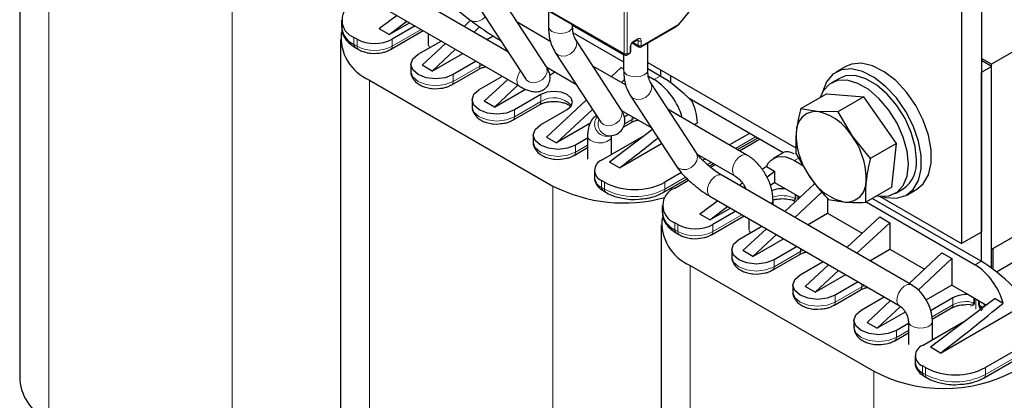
# Model space of a CAD drawing. Header units: millimetres. Extents: x 5 to 418, y 2 to 292.
# Tile 15 of 28: x 225 to 281, y 94 to 116. Entities that reach past the tile are written whole.
import ezdxf

# ---------------------------------------------------------------- set-up
doc = ezdxf.new("R2010")
doc.units = ezdxf.units.MM

msp = doc.modelspace()

# ---------------------------------------------------------------- linework, layer by layer
at = {"color": 7, "linetype": 'Continuous', "lineweight": 25}
for p, q in [((279.448, 129.271), (279.448, 103.795)), ((278.317, 128.618), (278.317, 103.142)), ((225.171, 125.103), (225.171, 95.446)), ((252.721, 113.968), (240.982, 120.745)), ((246.757, 121.039), (259.315, 113.789)), ((262.462, 115.611), (266.651, 120.821)), ((293.308, 120.941), (280.014, 113.267)), ((240.302, 119.567), (253.37, 112.023)), ((247.308, 118.383), (250.578, 115.765)), ((254.868, 113.163), (252.294, 117.116)), ((251.154, 116.374), (253.729, 112.421)), ((255.01, 116.274), (255.01, 115.389)), ((243.333, 115.747), (243.333, 115.355)), ((246.016, 114.93), (247.02, 115.688)), ((246.016, 114.93), (247.175, 115.599)), ((250.611, 115.74), (250.244, 115.398)), ((255.147, 114.527), (253.277, 115.606)), ((262.462, 115.611), (262.461, 115.61)), ((246.016, 114.93), (245.451, 115.257)), ((246.103, 114.094), (247.943, 115.156)), ((247.486, 115.42), (246.186, 114.669)), ((251.124, 115.364), (250.809, 115.072)), ((256.37, 115.389), (256.37, 115.489)), ((259.252, 113.788), (256.37, 115.453)), ((256.408, 115.038), (259.252, 113.397)), ((260.247, 114.248), (262.188, 115.369)), ((243.273, 114.653), (243.273, 84.996)), ((244.206, 114.669), (244.036, 114.767)), ((247.657, 113.82), (248.957, 114.571)), ((248.221, 114.995), (248.221, 114.408)), ((251.533, 114.654), (251.889, 114.859)), ((255.117, 114.646), (255.05, 114.583)), ((259.097, 110.735), (256.537, 114.667)), ((259.736, 114.46), (260.107, 114.246)), ((259.794, 114.509), (260.02, 114.64)), ((260.612, 112.94), (260.612, 114.459)), ((244.119, 114.192), (244.289, 114.094)), ((246.099, 114.099), (246.099, 114.099)), ((249.203, 114.429), (247.883, 113.2)), ((249.768, 114.102), (248.449, 112.873)), ((255.397, 113.925), (257.958, 109.993)), ((259.656, 114.009), (259.656, 114.27)), ((244.995, 113.884), (245.196, 113.871)), ((248.449, 112.873), (250.173, 113.869)), ((250.937, 113.428), (249.637, 112.677)), ((259.252, 113.825), (259.252, 112.94)), ((259.455, 113.791), (259.568, 113.856)), ((260.612, 113.363), (268.964, 108.541)), ((280.014, 113.267), (279.448, 113.593)), ((280.014, 113.136), (279.448, 113.463)), ((247.247, 113.249), (247.247, 112.857)), ((248.449, 112.873), (247.883, 113.2)), ((249.554, 112.102), (251.053, 112.967)), ((254.912, 113.092), (256.558, 112.142)), ((255.08, 112.652), (255.377, 112.824)), ((259.39, 112.078), (257.52, 113.157)), ((258.557, 112.559), (259.112, 113.076)), ((259.112, 113.076), (259.252, 112.995)), ((261.319, 112.595), (260.612, 113.003)), ((261.346, 112.579), (261.346, 112.939)), ((271.792, 113.138), (271.226, 112.811)), ((279.448, 112.81), (280.014, 113.136)), ((279.448, 102.129), (279.448, 112.81)), ((280.014, 102.815), (280.014, 113.267)), ((280.014, 101.755), (280.014, 113.136)), ((244.913, 112.367), (255.265, 106.391)), ((251.107, 111.828), (252.408, 112.579)), ((252.71, 112.404), (251.39, 111.175)), ((259.122, 112.232), (259.309, 112.405)), ((260.651, 112.589), (260.98, 112.399)), ((261.912, 112.205), (261.912, 112.612)), ((271.426, 112.465), (270.973, 112.204)), ((248.446, 111.892), (248.647, 111.879)), ((249.55, 112.107), (249.549, 112.106)), ((251.956, 110.848), (253.276, 112.077)), ((251.956, 110.848), (253.71, 111.861)), ((263.354, 108.265), (260.779, 112.218)), ((250.697, 111.257), (250.697, 110.865)), ((251.956, 110.848), (251.39, 111.175)), ((254.586, 111.55), (253.087, 110.685)), ((254.898, 109.15), (257.144, 111.243)), ((259.64, 111.476), (262.214, 107.523)), ((268.251, 108.267), (262.955, 111.324)), ((270.709, 111.587), (269.237, 110.737)), ((270.709, 111.587), (272.806, 111.429)), ((272.806, 111.429), (271.333, 110.579)), ((274.644, 108.798), (272.806, 111.429)), ((253.005, 110.11), (254.504, 110.975)), ((254.558, 109.836), (256.057, 110.701)), ((255.463, 108.824), (257.49, 110.711)), ((259.139, 110.652), (260.801, 109.693)), ((266.212, 108.139), (261.763, 110.708)), ((270.174, 110.593), (269.237, 110.737)), ((271.333, 110.579), (270.174, 110.593)), ((271.333, 110.579), (272.141, 109.199)), ((259.535, 110.423), (259.287, 110.28)), ((293.308, 110.489), (280.014, 102.815)), ((293.223, 110.44), (280.099, 102.864)), ((251.896, 109.9), (252.097, 109.887)), ((252.097, 109.887), (252.32, 109.916)), ((257.35, 109.913), (255.463, 108.824)), ((257.958, 109.993), (257.978, 109.957)), ((260.88, 109.572), (258.461, 107.746)), ((259.229, 109.72), (259.651, 109.963)), ((263.243, 109.853), (263.411, 109.95)), ((254.148, 109.265), (254.148, 108.873)), ((254.898, 109.15), (255.463, 108.824)), ((257.216, 109.084), (256.538, 108.693)), ((257.216, 109.216), (257.216, 107.909)), ((258.009, 107.844), (260.483, 109.273)), ((258.299, 109.203), (258.494, 109.219)), ((258.576, 108.171), (258.576, 109.216)), ((266.353, 109.363), (265.223, 108.71)), ((265.68, 108.447), (266.809, 109.099)), ((265.789, 108.384), (266.918, 109.036)), ((272.141, 109.199), (273.171, 107.948)), ((302.132, 109.118), (279.675, 96.153)), ((293.308, 109.052), (280.296, 101.541)), ((293.223, 109.003), (280.296, 101.541)), ((256.455, 108.118), (257.216, 108.557)), ((259.027, 107.419), (261.392, 108.785)), ((274.644, 108.798), (273.171, 107.948)), ((274.385, 106.324), (274.644, 108.798)), ((279.592, 95.578), (302.049, 108.543)), ((255.347, 107.908), (255.548, 107.895)), ((256.451, 108.123), (256.45, 108.122)), ((263.408, 108.187), (265.532, 106.962)), ((263.863, 107.925), (263.721, 107.843)), ((268.304, 108.298), (267.697, 107.947)), ((268.897, 107.829), (269.403, 107.537)), ((269.785, 106.883), (268.978, 108.263)), ((257.599, 107.273), (257.599, 106.881)), ((259.027, 107.419), (258.461, 107.746)), ((264.075, 107.52), (264.319, 107.661)), ((264.164, 107.446), (264.428, 107.599)), ((267.317, 107.495), (267.767, 107.235)), ((267.324, 106.9), (267.767, 107.235)), ((267.767, 107.235), (267.767, 106.587)), ((258.179, 106.603), (258.009, 106.701)), ((261.49, 106.028), (262.838, 106.806)), ((262.513, 107.146), (261.573, 106.603)), ((262.138, 106.276), (262.921, 106.728)), ((275.489, 100.824), (264.798, 106.996)), ((258.092, 106.126), (258.261, 106.028)), ((267.525, 106.447), (267.767, 106.587)), ((267.767, 106.587), (268.38, 106.233)), ((270.05, 106.536), (268.345, 104.948)), ((268.38, 106.233), (269.21, 105.754)), ((274.385, 106.324), (272.912, 105.474)), ((274.573, 105.968), (275.026, 106.23)), ((275.226, 105.883), (275.791, 106.21)), ((259.876, 105.636), (260.119, 105.658)), ((264.118, 105.818), (274.809, 99.646)), ((267.683, 105.33), (267.683, 105.591)), ((270.445, 106.05), (268.911, 104.622)), ((270.765, 105.689), (270.765, 104.856)), ((270.816, 105.632), (271.752, 105.489)), ((279.421, 102.145), (273.283, 105.688)), ((273.687, 105.815), (278.317, 103.142)), ((261.435, 105.297), (261.435, 104.905)), ((264.118, 104.48), (265.122, 105.238)), ((264.118, 104.48), (265.277, 105.149)), ((272.944, 105.492), (279.082, 101.949)), ((264.118, 104.48), (263.553, 104.807)), ((264.205, 103.644), (266.045, 104.706)), ((265.588, 104.97), (264.288, 104.219)), ((266.323, 104.545), (266.323, 103.958)), ((269.635, 104.204), (270.765, 104.856)), ((270.765, 104.856), (272.717, 103.729)), ((273.707, 104.65), (271.853, 102.923)), ((273.707, 104.65), (274.272, 104.324)), ((261.375, 104.203), (261.375, 74.546)), ((262.308, 104.219), (262.138, 104.317)), ((265.759, 103.37), (267.059, 104.121)), ((267.305, 103.979), (265.985, 102.75)), ((272.418, 102.597), (274.272, 104.324)), ((274.272, 104.324), (274.272, 102.831)), ((262.221, 103.742), (262.391, 103.644)), ((263.097, 103.434), (263.298, 103.421)), ((264.201, 103.649), (264.201, 103.649)), ((267.87, 103.652), (266.551, 102.423)), ((266.551, 102.423), (268.275, 103.418)), ((279.448, 103.795), (278.317, 103.142)), ((265.349, 102.799), (265.349, 102.407)), ((269.039, 102.978), (267.739, 102.227)), ((273.142, 102.179), (274.272, 102.831)), ((274.272, 102.831), (276.225, 101.704)), ((280.099, 101.692), (280.099, 102.864)), ((266.551, 102.423), (265.985, 102.75)), ((267.656, 101.652), (269.155, 102.517)), ((275.36, 100.899), (277.214, 102.626)), ((275.873, 100.523), (277.78, 102.299)), ((277.214, 102.626), (277.78, 102.299)), ((277.78, 102.299), (277.78, 100.807)), ((263.015, 101.917), (273.367, 95.941)), ((269.209, 101.378), (270.509, 102.129)), ((270.812, 101.954), (269.492, 100.725)), ((266.548, 101.442), (266.749, 101.429)), ((267.652, 101.657), (267.651, 101.656)), ((270.058, 100.398), (271.378, 101.627)), ((270.058, 100.398), (271.782, 101.394)), ((268.799, 100.807), (268.799, 100.415)), ((270.058, 100.398), (269.492, 100.725)), ((272.489, 100.986), (271.189, 100.235)), ((277.78, 100.807), (276.311, 99.959)), ((277.78, 100.807), (278.732, 100.257)), ((271.106, 99.66), (272.606, 100.525)), ((272.66, 99.386), (273.96, 100.137)), ((280.212, 100.051), (276.563, 97.296)), ((277.836, 100.088), (276.571, 99.358)), ((278.732, 100.257), (279.599, 99.756)), ((280.212, 100.051), (280.662, 99.791)), ((270.199, 99.437), (270.422, 99.466)), ((273, 98.7), (274.319, 99.929)), ((273.565, 98.374), (274.879, 99.597)), ((276.668, 98.886), (277.753, 99.513)), ((277.129, 96.969), (281.513, 99.5)), ((279.599, 99.756), (279.725, 99.683)), ((269.998, 99.45), (270.199, 99.437)), ((275.144, 99.285), (273.565, 98.374)), ((272.25, 98.815), (272.25, 98.423)), ((273, 98.7), (273.565, 98.374)), ((275.318, 98.634), (274.64, 98.243)), ((275.318, 98.766), (275.318, 97.459)), ((276.111, 97.394), (278.585, 98.822)), ((276.678, 97.721), (276.678, 98.766)), ((274.557, 97.668), (275.318, 98.107)), ((273.449, 97.458), (273.65, 97.445)), ((274.553, 97.673), (274.552, 97.672)), ((277.129, 96.969), (276.563, 97.296)), ((275.701, 96.822), (275.701, 96.431)), ((276.28, 96.153), (276.111, 96.251)), ((276.194, 95.676), (276.363, 95.578)), ((277.978, 95.186), (278.22, 95.208))]:
    msp.add_line(p, q, dxfattribs=at)
at = {"color": 7, "linetype": 'Continuous', "lineweight": 18}
for p, q in [((259.282, 113.862), (259.282, 128.551)), ((259.451, 128.551), (259.451, 113.862)), ((226.811, 122.817), (226.811, 93.16)), ((246.723, 121.112), (259.282, 113.862)), ((262.453, 115.637), (266.642, 120.847)), ((237.163, 116.841), (237.163, 87.184)), ((247.826, 115.224), (246.186, 114.277)), ((260.272, 114.303), (262.213, 115.424)), ((244.036, 114.375), (244.036, 114.767)), ((244.206, 114.277), (244.206, 114.669)), ((246.186, 114.277), (246.186, 114.669)), ((260.074, 114.319), (259.789, 114.484)), ((259.819, 114.564), (260.045, 114.695)), ((259.996, 114.626), (260.074, 114.581)), ((260.074, 114.581), (260.074, 114.319)), ((260.243, 114.581), (260.243, 114.319)), ((244.036, 114.375), (244.206, 114.277)), ((259.48, 113.846), (259.593, 113.911)), ((259.621, 113.96), (259.621, 114.221)), ((251.136, 113.151), (249.637, 112.285)), ((251.136, 113.313), (251.136, 113.151)), ((251.29, 113.224), (251.136, 113.151)), ((244.913, 112.367), (244.913, 82.71)), ((249.637, 112.285), (249.637, 112.677)), ((260.98, 112.399), (261.319, 112.595)), ((254.586, 111.159), (253.087, 110.293)), ((254.586, 111.55), (254.586, 111.159)), ((253.087, 110.293), (253.087, 110.685)), ((259.734, 110.146), (259.29, 109.89)), ((259.734, 110.308), (259.734, 110.146)), ((265.562, 108.514), (266.692, 109.167)), ((256.538, 108.301), (256.538, 108.693)), ((257.216, 108.692), (256.538, 108.301)), ((279.675, 95.761), (302.132, 108.726)), ((268.897, 107.829), (269.237, 108.024)), ((263.979, 107.6), (264.202, 107.729)), ((258.009, 106.309), (258.009, 106.701)), ((261.573, 106.211), (262.748, 106.89)), ((255.265, 106.391), (255.265, 76.734)), ((258.009, 106.309), (258.179, 106.211)), ((258.179, 106.211), (258.179, 106.603)), ((261.573, 106.603), (261.573, 106.211)), ((268.926, 105.688), (268.926, 105.917)), ((268.964, 105.896), (268.964, 105.657)), ((269.073, 105.625), (269.073, 105.833)), ((269.13, 105.8), (269.13, 105.679)), ((269.16, 105.783), (269.16, 105.706)), ((265.927, 104.774), (264.288, 103.827)), ((262.138, 103.925), (262.138, 104.317)), ((262.138, 103.925), (262.308, 103.827)), ((262.308, 103.827), (262.308, 104.219)), ((264.288, 103.827), (264.288, 104.219)), ((269.238, 102.863), (269.238, 102.701)), ((269.238, 102.701), (267.739, 101.835)), ((269.392, 102.774), (269.238, 102.701)), ((263.015, 101.917), (263.015, 72.26)), ((267.739, 101.835), (267.739, 102.227)), ((279.082, 101.949), (279.421, 102.145)), ((272.688, 100.709), (271.189, 99.843)), ((272.688, 100.871), (272.688, 100.709)), ((272.842, 100.782), (272.688, 100.709)), ((271.189, 99.843), (271.189, 100.235)), ((277.836, 100.088), (277.836, 99.696)), ((279.016, 99.814), (279.016, 100.093)), ((279.059, 99.798), (279.059, 100.068)), ((279.119, 100.033), (279.119, 99.438)), ((277.836, 99.696), (276.657, 99.015)), ((279.281, 99.702), (279.281, 99.94)), ((279.334, 99.68), (279.334, 99.909)), ((274.64, 97.851), (274.64, 98.243)), ((275.318, 98.242), (274.64, 97.851)), ((276.111, 95.859), (276.111, 96.251)), ((276.28, 95.761), (276.28, 96.153)), ((279.675, 96.153), (279.675, 95.761)), ((273.367, 95.941), (273.367, 66.284)), ((276.111, 95.859), (276.28, 95.761))]:
    msp.add_line(p, q, dxfattribs=at)
at = {"color": 7, "linetype": 'Continuous', "lineweight": 18, "flags": 128}
for points in [[(262.453, 115.637), (262.46, 115.626), (262.463, 115.618), (262.463, 115.612), (262.462, 115.611)], [(255.01, 115.389), (255.01, 115.388), (255.062, 115.238), (255.209, 115.111), (255.43, 115.026), (255.691, 114.997), (255.951, 115.027), (256.171, 115.112), (256.318, 115.239), (256.37, 115.389)], [(255.397, 113.925), (255.546, 113.786), (255.762, 113.719), (256.009, 113.739), (256.25, 113.845), (256.448, 114.019), (256.573, 114.236), (256.605, 114.461), (256.543, 114.658)], [(247.247, 112.857), (247.353, 112.547), (247.657, 112.285), (248.111, 112.11), (248.647, 112.048), (249.183, 112.11), (249.637, 112.285)], [(253.422, 112.891), (253.417, 112.884), (253.293, 112.649), (253.233, 112.409), (253.245, 112.2), (253.328, 112.054), (253.37, 112.023)], [(253.729, 112.421), (253.775, 112.362), (253.955, 112.246), (254.188, 112.212), (254.438, 112.267), (254.666, 112.402), (254.838, 112.596), (254.929, 112.82), (254.923, 113.04), (254.868, 113.163)], [(259.252, 112.94), (259.298, 112.798), (259.44, 112.669), (259.657, 112.581), (259.916, 112.547), (260.178, 112.574), (260.402, 112.656), (260.554, 112.781), (260.612, 112.931), (260.612, 112.94)], [(259.64, 111.476), (259.776, 111.344), (259.989, 111.271), (260.236, 111.286), (260.479, 111.387), (260.68, 111.557), (260.81, 111.772), (260.849, 111.998), (260.79, 112.201), (260.776, 112.223)], [(250.697, 110.865), (250.804, 110.555), (251.107, 110.293), (251.562, 110.118), (252.097, 110.056), (252.633, 110.118), (253.087, 110.293)], [(257.958, 109.993), (258.106, 109.854), (258.323, 109.787), (258.57, 109.808), (258.811, 109.913), (259.009, 110.088), (259.133, 110.304), (259.166, 110.53), (259.101, 110.73), (259.097, 110.735)], [(259.888, 110.22), (259.855, 110.206), (259.734, 110.146)], [(257.216, 109.216), (257.239, 109.114), (257.356, 108.977), (257.556, 108.876), (257.807, 108.826), (258.072, 108.836), (258.31, 108.904), (258.485, 109.019), (258.57, 109.164), (258.576, 109.216)], [(254.148, 108.873), (254.255, 108.563), (254.558, 108.301), (255.012, 108.126), (255.548, 108.064), (256.084, 108.126), (256.538, 108.301)], [(262.214, 107.523), (262.351, 107.39), (262.564, 107.318), (262.81, 107.333), (263.053, 107.434), (263.255, 107.604), (263.384, 107.819), (263.423, 108.045), (263.364, 108.248), (263.354, 108.265)], [(265.526, 106.965), (265.489, 106.993), (265.407, 107.141), (265.395, 107.35), (265.456, 107.59), (265.581, 107.824), (265.749, 108.017), (265.937, 108.138), (266.114, 108.17), (266.212, 108.139)], [(264.118, 105.818), (264.041, 105.889), (263.981, 106.06), (263.993, 106.283), (264.076, 106.525), (264.217, 106.749), (264.395, 106.922), (264.582, 107.016), (264.75, 107.017), (264.798, 106.996)], [(267.585, 105.387), (267.661, 105.491), (267.683, 105.591)], [(265.349, 102.407), (265.455, 102.097), (265.759, 101.835), (266.213, 101.66), (266.749, 101.598), (267.284, 101.66), (267.739, 101.835)], [(274.805, 99.649), (274.733, 99.717), (274.672, 99.888), (274.685, 100.111), (274.768, 100.353), (274.909, 100.577), (275.086, 100.75), (275.274, 100.843), (275.442, 100.845), (275.489, 100.824)], [(268.799, 100.415), (268.906, 100.105), (269.209, 99.843), (269.664, 99.668), (270.199, 99.606), (270.735, 99.668), (271.189, 99.843)], [(279.515, 99.524), (279.455, 99.588), (279.334, 99.68)], [(272.25, 98.423), (272.357, 98.113), (272.66, 97.851), (273.114, 97.676), (273.65, 97.614), (274.186, 97.676), (274.64, 97.851)], [(275.318, 98.759), (275.341, 98.664), (275.458, 98.527), (275.658, 98.426), (275.909, 98.376), (276.174, 98.386), (276.412, 98.454), (276.587, 98.569), (276.672, 98.714), (276.678, 98.766)]]:
    msp.add_lwpolyline(points, dxfattribs=at)
at = {"color": 7, "linetype": 'Continuous', "lineweight": 25, "flags": 128}
for points in [[(256.543, 114.658), (256.54, 114.662), (256.537, 114.667)], [(249.637, 112.677), (249.183, 112.502), (248.647, 112.44), (248.111, 112.502), (247.657, 112.677), (247.353, 112.939), (247.247, 113.249), (247.353, 113.558), (247.657, 113.82)], [(273.852, 105.801), (274.037, 105.75), (274.64, 105.702), (275.167, 105.851), (275.589, 106.188), (275.884, 106.696), (276.035, 107.346), (276.035, 108.105), (275.884, 108.93), (275.589, 109.778), (275.167, 110.603), (274.64, 111.359), (274.037, 112.008), (273.39, 112.513), (272.735, 112.847), (272.106, 112.993), (271.537, 112.942), (271.059, 112.698), (270.698, 112.272), (270.474, 111.689), (270.468, 111.663)], [(275.791, 106.21), (276.155, 106.515), (276.449, 107.022), (276.601, 107.673), (276.601, 108.431), (276.449, 109.257), (276.155, 110.104), (275.732, 110.929), (275.206, 111.686), (274.603, 112.335), (273.956, 112.84), (273.3, 113.174), (272.671, 113.32), (272.102, 113.269), (271.792, 113.138)], [(275.319, 107.617), (275.245, 108.363), (275.027, 109.151), (274.679, 109.935), (274.219, 110.67), (273.676, 111.313), (273.08, 111.827), (272.466, 112.181), (271.871, 112.356), (271.327, 112.34), (270.868, 112.135), (270.519, 111.753), (270.348, 111.378)], [(275.771, 107.878), (275.697, 108.624), (275.48, 109.412), (275.131, 110.197), (274.672, 110.932), (274.128, 111.575), (273.533, 112.088), (272.919, 112.443), (272.323, 112.617), (271.78, 112.601), (271.426, 112.465)], [(253.087, 110.685), (252.633, 110.51), (252.097, 110.448), (251.562, 110.51), (251.107, 110.685), (250.804, 110.947), (250.697, 111.257), (250.804, 111.566), (251.107, 111.828)], [(256.057, 110.701), (256.283, 110.896), (256.362, 111.126), (256.283, 111.356), (256.057, 111.55), (255.72, 111.681), (255.322, 111.726), (254.924, 111.681), (254.586, 111.55)], [(256.538, 108.693), (256.084, 108.518), (255.548, 108.456), (255.012, 108.518), (254.558, 108.693), (254.255, 108.955), (254.148, 109.265), (254.255, 109.574), (254.558, 109.836)], [(267.317, 107.495), (267.427, 107.696), (267.569, 107.856), (267.742, 107.971), (267.94, 108.04), (268.16, 108.06), (268.397, 108.03), (268.644, 107.953), (268.897, 107.829)], [(273.545, 105.839), (273.676, 105.816), (274.219, 105.832), (274.679, 106.037), (275.027, 106.419), (275.245, 106.956), (275.319, 107.617)], [(267.739, 102.227), (267.284, 102.052), (266.749, 101.99), (266.213, 102.052), (265.759, 102.227), (265.455, 102.489), (265.349, 102.799), (265.455, 103.108), (265.759, 103.37)], [(271.189, 100.235), (270.735, 100.06), (270.199, 99.998), (269.664, 100.06), (269.209, 100.235), (268.906, 100.497), (268.799, 100.807), (268.906, 101.116), (269.209, 101.378)], [(274.64, 98.243), (274.186, 98.068), (273.65, 98.006), (273.114, 98.068), (272.66, 98.243), (272.357, 98.505), (272.25, 98.815), (272.357, 99.124), (272.66, 99.386)]]:
    msp.add_lwpolyline(points, dxfattribs=at)
at = {"color": 7, "linetype": 'Continuous', "lineweight": 25}
for centre, radius, start, end in [((244.408, 115.747), 1.048, 110.7834, 249.2166), ((245.932, 114.79), 2.629, 174.2347, 247.2015), ((244.535, 115.475), 1.207, 185.6948, 245.6253), ((245.196, 116.58), 2.152, 242.6097, 297.3903), ((244.232, 114.354), 0.197, 173.7012, 234.9867), ((258.946, 109.252), 3.747, 15.2946, 57.1298), ((260.122, 109.79), 3.293, 2.784, 24.7164), ((270.118, 109.472), 1.123, 87.156, 181.8704), ((269.586, 107.68), 2.973, 30.7392, 78.5947), ((272.996, 109.274), 4.004, 177.694, 216.6772), ((268.93, 106.808), 4.004, 357.694, 36.6772), ((258.226, 107.273), 0.611, 110.7834, 249.2166), ((274.038, 107.669), 1.746, 304.455, 6.8571), ((258.299, 106.95), 0.704, 185.6948, 245.6253), ((272.34, 108.403), 2.973, 210.7392, 258.5947), ((259.262, 114.263), 8.829, 243.0821, 285.0864), ((258.205, 106.287), 0.197, 173.7012, 234.9867), ((259.876, 109.878), 3.689, 242.6097, 297.3903), ((262.51, 105.297), 1.048, 110.7834, 249.2166), ((268.217, 104.584), 1.657, 84.3483, 111.8486), ((271.808, 106.61), 1.123, 267.156, 1.8704), ((264.034, 104.34), 2.629, 174.2347, 247.2015), ((262.637, 105.025), 1.207, 185.6948, 245.6253), ((262.334, 103.904), 0.197, 173.7012, 234.9867), ((263.298, 106.13), 2.152, 242.6097, 297.3903), ((277.048, 98.802), 3.747, 15.2946, 57.1298), ((278.561, 98.702), 1.564, 83.7249, 117.6019), ((279.261, 99.664), 0.351, 348.1258, 15.3005), ((276.328, 96.822), 0.611, 110.7834, 249.2166), ((276.401, 96.5), 0.704, 185.6948, 245.6253), ((277.978, 99.428), 3.689, 242.6097, 297.3903), ((277.327, 103.583), 8.607, 242.6097, 297.3903), ((276.307, 95.837), 0.197, 173.7012, 234.9867), ((227.974, 95.725), 2.816, 185.6948, 245.6253)]:
    msp.add_arc(centre, radius, start, end, dxfattribs=at)
at = {"color": 7, "linetype": 'Continuous', "lineweight": 18}
for centre, radius, start, end in [((250.911, 116.3), 0.63, 238.1348, 325.9202), ((262.153, 115.418), 0.0604, 305.698, 5.6204), ((259.762, 114.557), 0.0574, 303.6449, 7.297), ((259.985, 114.689), 0.0604, 305.6889, 5.6123), ((259.993, 114.588), 0.0811, 354.497, 52.9664), ((260.158, 114.744), 0.184, 242.6097, 297.3905), ((244.401, 114.255), 0.196, 173.6125, 235.9628), ((245.196, 116.188), 2.152, 242.6097, 297.3903), ((245.996, 114.253), 0.191, 303.5399, 7.3075), ((248.515, 114.424), 0.294, 183.2303, 228.6613), ((259.533, 113.905), 0.0604, 305.6982, 5.6205), ((259.599, 114.274), 0.0574, 292.707, 356.3577), ((259.596, 114.015), 0.0604, 294.3747, 354.3052), ((260.154, 114.312), 0.0805, 174.3836, 234.2563), ((260.158, 114.483), 0.184, 242.6096, 297.3909), ((260.215, 114.296), 0.0575, 304.0117, 7.2565), ((259.362, 113.854), 0.0805, 174.3836, 234.2563), ((259.366, 114.026), 0.184, 242.6096, 297.3909), ((259.423, 113.839), 0.0575, 304.0128, 7.2603), ((250.934, 113.131), 0.203, 307.2648, 5.4825), ((249.442, 112.263), 0.196, 304.0338, 6.3878), ((254.384, 111.139), 0.203, 307.2648, 5.4825), ((255.312, 110.04), 1.333, 41.8712, 122.9763), ((252.892, 110.271), 0.196, 304.0338, 6.3878), ((258.294, 109.883), 0.68, 142.1327, 270.3756), ((258.488, 109.889), 0.67, 158.4093, 270.5885), ((259.538, 110.125), 0.197, 305.0133, 6.2988), ((256.343, 108.279), 0.196, 304.0338, 6.3878), ((258.374, 106.189), 0.196, 173.6362, 235.7008), ((259.876, 109.486), 3.689, 242.6097, 297.3903), ((261.383, 106.187), 0.191, 303.6195, 7.2995), ((268.214, 104.206), 1.644, 64.3441, 109.5363), ((268.874, 105.585), 0.115, 38.7759, 63.1373), ((266.617, 103.974), 0.294, 183.2303, 228.6613), ((262.503, 103.805), 0.196, 173.6125, 235.9628), ((263.298, 105.738), 2.152, 242.6097, 297.3903), ((264.098, 103.803), 0.191, 303.5399, 7.3075), ((269.036, 102.681), 0.203, 307.2648, 5.4825), ((267.544, 101.813), 0.196, 304.0338, 6.3878), ((272.486, 100.689), 0.203, 307.2648, 5.4825), ((270.994, 99.821), 0.196, 304.0338, 6.3878), ((277.64, 99.675), 0.197, 305.0133, 6.2988), ((278.577, 98.248), 1.627, 74.3355, 117.0986), ((278.967, 99.629), 0.192, 61.5172, 75.1192), ((279.237, 99.519), 0.188, 58.8969, 76.4269), ((274.445, 97.829), 0.196, 304.0338, 6.3878), ((276.476, 95.739), 0.196, 173.6362, 235.7008), ((277.978, 99.036), 3.689, 242.6097, 297.3903), ((279.485, 95.737), 0.191, 303.6195, 7.2995)]:
    msp.add_arc(centre, radius, start, end, dxfattribs=at)
at = {"color": 7, "linetype": 'Continuous', "lineweight": 25}
for centre, major_axis, ratio, start_param, end_param in [((246.779, 114), (11.109, 8.26), 0.130147, 1.502294, 1.59364), ((262.233, 111.163), (1.885, -1.674), 0.241577, 1.307831, 2.276173), ((256.963, 108.121), (11.109, 8.26), 0.130147, 4.801912, 5.003557), ((270.151, 106.592), (1.885, -1.674), 0.241577, 2.50255, 3.06149), ((264.881, 103.55), (11.109, 8.26), 0.130147, 1.254311, 1.277159), ((264.881, 103.55), (11.109, 8.26), 0.130147, 1.377899, 1.393647), ((264.881, 103.55), (11.109, 8.26), 0.130147, 1.502294, 1.59364), ((280.335, 100.713), (1.885, -1.674), 0.241577, 1.307831, 2.276173), ((275.065, 97.671), (11.109, 8.26), 0.130147, 4.801912, 5.141241)]:
    msp.add_ellipse(centre, major_axis=major_axis, ratio=ratio, start_param=start_param, end_param=end_param, dxfattribs=at)
for points, knots in [([(250.578, 115.765), (250.63, 115.725), (250.787, 115.602), (251.131, 115.356), (251.602, 115.039), (252.011, 114.777), (252.226, 114.649), (252.295, 114.608)], [0, 0, 0, 0, 0.128922, 0.388259, 0.636317, 0.881546, 1, 1, 1, 1]), ([(262.188, 115.369), (262.236, 115.4), (262.332, 115.463), (262.418, 115.561), (262.461, 115.61)], [0, 0, 0, 0, 0.501234, 1, 1, 1, 1]), ([(243.352, 115.37), (243.346, 115.318), (243.326, 115.125), (243.463, 114.801), (243.724, 114.451), (243.991, 114.28), (244.123, 114.195)], [0, 0, 0, 0, 0.109459, 0.410219, 0.708458, 1, 1, 1, 1]), ([(255.01, 115.389), (255.014, 115.255), (255.028, 114.871), (255.147, 114.368), (255.328, 114.047), (255.397, 113.925)], [0, 0, 0, 0, 0.247306, 0.711897, 1, 1, 1, 1]), ([(256.537, 114.667), (256.515, 114.705), (256.452, 114.814), (256.382, 115.058), (256.373, 115.298), (256.37, 115.389)], [0, 0, 0, 0, 0.2509757, 0.7165253, 1, 1, 1, 1]), ([(259.656, 114.27), (259.658, 114.292), (259.662, 114.337), (259.694, 114.408), (259.74, 114.471), (259.776, 114.497), (259.794, 114.51)], [0, 0, 0, 0, 0.250002, 0.500002, 0.750002, 1, 1, 1, 1]), ([(260.021, 114.64), (260.028, 114.644), (260.04, 114.651), (260.04, 114.652), (260.04, 114.652)], [0, 0, 0, 0, 0.6710053, 1, 1, 1, 1]), ([(244.294, 114.099), (244.319, 114.082), (244.412, 114.02), (244.629, 113.947), (244.843, 113.892), (244.975, 113.885), (244.995, 113.884)], [0, 0, 0, 0, 0.127911, 0.4903679, 0.9235254, 1, 1, 1, 1]), ([(245.196, 113.871), (245.374, 113.884), (245.619, 113.902), (245.917, 113.997), (246.034, 114.063), (246.099, 114.099)], [0, 0, 0, 0, 0.541096, 0.747731, 1, 1, 1, 1]), ([(259.579, 113.865), (259.586, 113.87), (259.599, 113.88), (259.617, 113.901), (259.631, 113.922), (259.642, 113.945), (259.653, 113.975), (259.655, 113.996), (259.656, 114.009)], [0, 0, 0, 0, 0.174136, 0.314113, 0.45706, 0.600006, 0.739981, 1, 1, 1, 1]), ([(260.107, 114.247), (260.108, 114.246), (260.122, 114.234), (260.156, 114.228), (260.204, 114.228), (260.232, 114.241), (260.247, 114.248)], [0, 0, 0, 0, 0.0245858, 0.3674156, 0.669511, 1, 1, 1, 1]), ([(259.315, 113.789), (259.316, 113.789), (259.33, 113.777), (259.364, 113.77), (259.412, 113.771), (259.44, 113.784), (259.455, 113.791)], [0, 0, 0, 0, 0.0245858, 0.3674156, 0.669511, 1, 1, 1, 1]), ([(247.254, 112.858), (247.252, 112.844), (247.229, 112.717), (247.334, 112.468), (247.544, 112.22), (247.804, 112.057), (248.077, 111.953), (248.294, 111.9), (248.426, 111.893), (248.446, 111.892)], [0, 0, 0, 0, 0.026075, 0.244976, 0.470769, 0.639654, 0.789421, 0.968401, 1, 1, 1, 1]), ([(251.06, 112.966), (251.079, 112.978), (251.139, 113.018), (251.283, 113.073), (251.413, 113.103), (251.475, 113.117)], [0, 0, 0, 0, 0.192069, 0.61522, 1, 1, 1, 1]), ([(253.37, 112.023), (253.448, 111.98), (253.697, 111.843), (254.016, 111.721), (254.398, 111.691), (254.722, 111.795), (254.965, 112.008), (255.093, 112.286), (255.111, 112.564), (255.052, 112.827), (254.962, 113.015), (254.887, 113.133), (254.868, 113.163)], [0, 0, 0, 0, 0.086868, 0.27483, 0.397319, 0.492185, 0.584927, 0.678817, 0.759943, 0.846244, 0.960555, 1, 1, 1, 1]), ([(259.252, 112.94), (259.257, 112.806), (259.27, 112.421), (259.39, 111.919), (259.57, 111.598), (259.64, 111.476)], [0, 0, 0, 0, 0.247323, 0.711944, 1, 1, 1, 1]), ([(260.779, 112.218), (260.757, 112.256), (260.695, 112.365), (260.625, 112.609), (260.616, 112.849), (260.612, 112.94)], [0, 0, 0, 0, 0.250992, 0.71657, 1, 1, 1, 1]), ([(253.729, 112.421), (253.745, 112.392), (253.765, 112.356), (253.761, 112.366), (253.761, 112.368)], [0, 0, 0, 0, 0.826635, 1, 1, 1, 1]), ([(248.647, 111.879), (248.824, 111.892), (249.069, 111.91), (249.367, 112.005), (249.485, 112.071), (249.55, 112.107)], [0, 0, 0, 0, 0.541096, 0.747731, 1, 1, 1, 1]), ([(254.51, 110.974), (254.529, 110.986), (254.589, 111.026), (254.742, 111.083), (254.99, 111.147), (255.332, 111.178), (255.647, 111.146), (255.889, 111.087), (256.06, 111.023), (256.205, 110.941), (256.258, 110.891), (256.281, 110.868)], [0, 0, 0, 0, 0.046988, 0.150508, 0.258141, 0.430956, 0.616919, 0.689561, 0.802533, 0.911989, 1, 1, 1, 1]), ([(250.705, 110.866), (250.703, 110.852), (250.679, 110.725), (250.785, 110.476), (250.994, 110.228), (251.255, 110.065), (251.528, 109.961), (251.745, 109.908), (251.877, 109.901), (251.896, 109.9)], [0, 0, 0, 0, 0.026075, 0.244976, 0.470769, 0.639654, 0.789421, 0.968401, 1, 1, 1, 1]), ([(258.494, 109.219), (258.607, 109.238), (258.826, 109.274), (259.125, 109.489), (259.3, 109.795), (259.336, 110.122), (259.268, 110.441), (259.159, 110.629), (259.097, 110.735)], [0, 0, 0, 0, 0.1760956, 0.3401892, 0.5001321, 0.6501552, 0.8024955, 1, 1, 1, 1]), ([(269.237, 110.737), (269.233, 110.723), (269.203, 110.601), (269.15, 110.372), (269.085, 110.054), (269.032, 109.741), (269.008, 109.537), (268.996, 109.436)], [0, 0, 0, 0, 0.03108, 0.272248, 0.513758, 0.756589, 1, 1, 1, 1]), ([(252.32, 109.916), (252.421, 109.924), (252.59, 109.937), (252.817, 110.013), (252.935, 110.078), (253, 110.114)], [0, 0, 0, 0, 0.403745, 0.672838, 1, 1, 1, 1]), ([(257.714, 110.367), (257.638, 110.31), (257.458, 110.176), (257.301, 109.848), (257.224, 109.52), (257.218, 109.294), (257.216, 109.216)], [0, 0, 0, 0, 0.2135015, 0.503511, 0.8276905, 1, 1, 1, 1]), ([(259.658, 109.962), (259.677, 109.974), (259.737, 110.013), (259.881, 110.069), (260.011, 110.099), (260.073, 110.113)], [0, 0, 0, 0, 0.192017, 0.615054, 1, 1, 1, 1]), ([(268.996, 109.436), (268.983, 109.282), (268.957, 108.973), (268.959, 108.634), (268.969, 108.399), (268.975, 108.309), (268.978, 108.263)], [0, 0, 0, 0, 0.376033, 0.754154, 0.877057, 1, 1, 1, 1]), ([(254.156, 108.874), (254.153, 108.86), (254.13, 108.733), (254.236, 108.484), (254.445, 108.236), (254.706, 108.073), (254.978, 107.969), (255.195, 107.916), (255.327, 107.909), (255.347, 107.908)], [0, 0, 0, 0, 0.026075, 0.244976, 0.470769, 0.639654, 0.789421, 0.968401, 1, 1, 1, 1]), ([(255.548, 107.895), (255.726, 107.908), (255.971, 107.926), (256.269, 108.021), (256.386, 108.087), (256.451, 108.123)], [0, 0, 0, 0, 0.5410962, 0.7477315, 1, 1, 1, 1]), ([(264.798, 106.996), (264.74, 107.031), (264.581, 107.126), (264.271, 107.349), (263.903, 107.656), (263.599, 107.954), (263.424, 108.162), (263.371, 108.239), (263.354, 108.265)], [0, 0, 0, 0, 0.112619, 0.310709, 0.525355, 0.744036, 0.914043, 1, 1, 1, 1]), ([(267.683, 105.591), (267.678, 105.702), (267.664, 106.011), (267.523, 106.537), (267.236, 107.13), (266.838, 107.658), (266.478, 107.978), (266.259, 108.111), (266.212, 108.139)], [0, 0, 0, 0, 0.115841, 0.32099, 0.525969, 0.732199, 0.942703, 1, 1, 1, 1]), ([(273.171, 107.948), (273.168, 107.934), (273.057, 107.487), (272.992, 107.06), (272.93, 106.647)], [0, 0, 0, 0, 0.031118, 1, 1, 1, 1]), ([(262.214, 107.523), (262.261, 107.455), (262.394, 107.263), (262.698, 106.926), (263.135, 106.517), (263.611, 106.141), (263.939, 105.923), (264.1, 105.829), (264.118, 105.818)], [0, 0, 0, 0, 0.11717, 0.329845, 0.551045, 0.766563, 0.974694, 1, 1, 1, 1]), ([(257.606, 106.882), (257.604, 106.868), (257.581, 106.741), (257.688, 106.494), (257.873, 106.26), (258.04, 106.163), (258.097, 106.131)], [0, 0, 0, 0, 0.044436, 0.417477, 0.802264, 1, 1, 1, 1]), ([(265.532, 106.962), (265.571, 106.937), (265.67, 106.874), (265.859, 106.693), (266.042, 106.455), (266.123, 106.282), (266.155, 106.213)], [0, 0, 0, 0, 0.188031, 0.477211, 0.792248, 1, 1, 1, 1]), ([(270.816, 105.632), (270.633, 105.831), (270.265, 106.23), (269.946, 106.665), (269.785, 106.883)], [0, 0, 0, 0, 0.498113, 1, 1, 1, 1]), ([(272.93, 106.647), (272.91, 106.341), (272.883, 105.935), (272.906, 105.565), (272.912, 105.474)], [0, 0, 0, 0, 0.754038, 1, 1, 1, 1]), ([(258.265, 106.031), (258.275, 106.023), (258.389, 105.94), (258.644, 105.845), (259.01, 105.727), (259.26, 105.688), (259.391, 105.667)], [0, 0, 0, 0, 0.034099, 0.398955, 0.682653, 1, 1, 1, 1]), ([(259.391, 105.667), (259.393, 105.667), (259.548, 105.638), (259.713, 105.637), (259.876, 105.636)], [0, 0, 0, 0, 0.008031, 1, 1, 1, 1]), ([(260.119, 105.658), (260.261, 105.665), (260.493, 105.677), (260.848, 105.76), (261.177, 105.863), (261.388, 105.977), (261.487, 106.03)], [0, 0, 0, 0, 0.2801698, 0.4573045, 0.7461397, 1, 1, 1, 1]), ([(267.656, 105.597), (267.719, 105.615), (267.892, 105.664), (268.092, 105.673), (268.219, 105.679)], [0, 0, 0, 0, 0.365981, 1, 1, 1, 1]), ([(268.219, 105.679), (268.354, 105.671), (268.542, 105.66), (268.736, 105.615), (268.794, 105.592), (268.811, 105.586)], [0, 0, 0, 0, 0.642882, 0.894011, 1, 1, 1, 1]), ([(268.807, 105.59), (268.822, 105.584), (268.853, 105.57), (268.888, 105.533), (268.908, 105.499), (268.911, 105.479), (268.911, 105.475)], [0, 0, 0, 0, 0.302562, 0.618423, 0.932099, 1, 1, 1, 1]), ([(271.752, 105.489), (271.933, 105.479), (272.296, 105.459), (272.706, 105.469), (272.912, 105.474)], [0, 0, 0, 0, 0.497781, 1, 1, 1, 1]), ([(261.454, 104.92), (261.448, 104.868), (261.428, 104.675), (261.565, 104.351), (261.826, 104.001), (262.093, 103.83), (262.225, 103.745)], [0, 0, 0, 0, 0.109459, 0.410219, 0.708458, 1, 1, 1, 1]), ([(262.396, 103.649), (262.421, 103.632), (262.514, 103.57), (262.731, 103.497), (262.945, 103.442), (263.077, 103.435), (263.097, 103.434)], [0, 0, 0, 0, 0.127911, 0.490368, 0.923525, 1, 1, 1, 1]), ([(263.298, 103.421), (263.475, 103.434), (263.721, 103.452), (264.019, 103.547), (264.136, 103.613), (264.201, 103.649)], [0, 0, 0, 0, 0.541096, 0.747731, 1, 1, 1, 1]), ([(265.356, 102.408), (265.354, 102.394), (265.331, 102.267), (265.436, 102.018), (265.646, 101.77), (265.906, 101.607), (266.179, 101.503), (266.396, 101.45), (266.528, 101.443), (266.548, 101.442)], [0, 0, 0, 0, 0.026075, 0.244976, 0.470769, 0.639654, 0.789421, 0.968401, 1, 1, 1, 1]), ([(269.162, 102.516), (269.18, 102.528), (269.241, 102.568), (269.384, 102.623), (269.515, 102.653), (269.577, 102.667)], [0, 0, 0, 0, 0.1920687, 0.6152204, 1, 1, 1, 1]), ([(266.749, 101.429), (266.926, 101.442), (267.171, 101.46), (267.469, 101.555), (267.587, 101.621), (267.652, 101.657)], [0, 0, 0, 0, 0.541096, 0.747731, 1, 1, 1, 1]), ([(272.612, 100.524), (272.631, 100.536), (272.691, 100.576), (272.835, 100.631), (272.965, 100.661), (273.027, 100.675)], [0, 0, 0, 0, 0.192069, 0.61522, 1, 1, 1, 1]), ([(276.678, 98.766), (276.672, 98.871), (276.658, 99.157), (276.512, 99.638), (276.221, 100.164), (275.866, 100.574), (275.6, 100.75), (275.489, 100.824)], [0, 0, 0, 0, 0.133792, 0.363987, 0.595413, 0.83133, 1, 1, 1, 1]), ([(268.807, 100.416), (268.804, 100.402), (268.781, 100.275), (268.887, 100.026), (269.096, 99.778), (269.357, 99.615), (269.63, 99.511), (269.847, 99.458), (269.979, 99.451), (269.998, 99.45)], [0, 0, 0, 0, 0.026075, 0.244976, 0.470769, 0.639654, 0.789421, 0.968401, 1, 1, 1, 1]), ([(270.422, 99.466), (270.523, 99.474), (270.692, 99.487), (270.919, 99.563), (271.037, 99.628), (271.102, 99.664)], [0, 0, 0, 0, 0.403745, 0.672838, 1, 1, 1, 1]), ([(274.809, 99.646), (274.835, 99.63), (274.891, 99.594), (275.008, 99.482), (275.13, 99.323), (275.235, 99.127), (275.299, 98.94), (275.317, 98.821), (275.317, 98.777), (275.318, 98.766)], [0, 0, 0, 0, 0.128422, 0.27815, 0.443523, 0.620546, 0.799456, 0.9476, 1, 1, 1, 1]), ([(277.76, 99.512), (277.779, 99.524), (277.839, 99.563), (277.992, 99.62), (278.24, 99.686), (278.445, 99.696), (278.572, 99.703)], [0, 0, 0, 0, 0.109032, 0.349242, 0.598996, 1, 1, 1, 1]), ([(272.258, 98.424), (272.255, 98.41), (272.232, 98.283), (272.338, 98.034), (272.547, 97.786), (272.808, 97.623), (273.08, 97.519), (273.297, 97.466), (273.429, 97.459), (273.449, 97.458)], [0, 0, 0, 0, 0.026075, 0.244976, 0.470769, 0.639654, 0.789421, 0.968401, 1, 1, 1, 1]), ([(273.65, 97.445), (273.827, 97.458), (274.073, 97.476), (274.371, 97.571), (274.488, 97.636), (274.553, 97.673)], [0, 0, 0, 0, 0.541096, 0.747731, 1, 1, 1, 1]), ([(275.708, 96.432), (275.706, 96.418), (275.683, 96.291), (275.79, 96.044), (275.975, 95.81), (276.142, 95.713), (276.199, 95.681)], [0, 0, 0, 0, 0.044436, 0.417477, 0.802264, 1, 1, 1, 1]), ([(276.367, 95.581), (276.377, 95.573), (276.491, 95.489), (276.746, 95.395), (277.112, 95.277), (277.362, 95.238), (277.493, 95.217)], [0, 0, 0, 0, 0.034099, 0.398955, 0.682653, 1, 1, 1, 1]), ([(278.22, 95.208), (278.363, 95.215), (278.595, 95.227), (278.95, 95.31), (279.279, 95.413), (279.49, 95.527), (279.589, 95.58)], [0, 0, 0, 0, 0.28017, 0.457305, 0.74614, 1, 1, 1, 1]), ([(277.493, 95.217), (277.494, 95.217), (277.65, 95.188), (277.814, 95.187), (277.978, 95.186)], [0, 0, 0, 0, 0.008031, 1, 1, 1, 1])]:
    msp.add_open_spline(points, degree=3, knots=knots, dxfattribs=at)
at = {"color": 7, "linetype": 'Continuous', "lineweight": 18}
msp.add_open_spline([(262.213, 115.424), (262.255, 115.451), (262.34, 115.506), (262.416, 115.593), (262.453, 115.637)], degree=3, dxfattribs=at)
for points, knots in [([(259.621, 114.221), (259.624, 114.253), (259.63, 114.316), (259.676, 114.418), (259.741, 114.509), (259.793, 114.546), (259.819, 114.564)], [0, 0, 0, 0, 0.249997, 0.499994, 0.749997, 1, 1, 1, 1]), ([(260.045, 114.695), (260.071, 114.707), (260.123, 114.73), (260.189, 114.715), (260.234, 114.665), (260.24, 114.609), (260.243, 114.581)], [0, 0, 0, 0, 0.249997, 0.499994, 0.749997, 1, 1, 1, 1]), ([(259.593, 113.911), (259.596, 113.914), (259.604, 113.919), (259.612, 113.93), (259.616, 113.939), (259.62, 113.949), (259.621, 113.956), (259.621, 113.96)], [0, 0, 0, 0, 0.2491729, 0.4989908, 0.6241161, 0.7460589, 1, 1, 1, 1]), ([(260.243, 114.319), (260.244, 114.315), (260.245, 114.307), (260.251, 114.3), (260.26, 114.298), (260.268, 114.301), (260.272, 114.303)], [0, 0, 0, 0, 0.249999, 0.499998, 0.749999, 1, 1, 1, 1]), ([(259.451, 113.862), (259.452, 113.858), (259.453, 113.85), (259.459, 113.843), (259.469, 113.841), (259.476, 113.844), (259.48, 113.846)], [0, 0, 0, 0, 0.249999, 0.499998, 0.749999, 1, 1, 1, 1]), ([(268.814, 105.594), (268.817, 105.592), (268.824, 105.584), (268.869, 105.602), (268.906, 105.628), (268.923, 105.655), (268.925, 105.678), (268.926, 105.688)], [0, 0, 0, 0, 0.152684, 0.575289, 0.786868, 0.904428, 1, 1, 1, 1]), ([(278.566, 99.709), (278.611, 99.706), (278.69, 99.7), (278.785, 99.709), (278.842, 99.717), (278.871, 99.723), (278.91, 99.731), (278.957, 99.743), (278.999, 99.77), (279.014, 99.794), (279.016, 99.808), (279.016, 99.814)], [0, 0, 0, 0, 0.2560021, 0.4419196, 0.5675241, 0.6055311, 0.6273398, 0.8133569, 0.9213616, 0.9633599, 1, 1, 1, 1]), ([(279.059, 99.798), (279.057, 99.783), (279.054, 99.752), (279.024, 99.7), (278.944, 99.641), (278.856, 99.624), (278.802, 99.614)], [0, 0, 0, 0, 0.100246, 0.214954, 0.508891, 1, 1, 1, 1]), ([(279.457, 99.369), (279.454, 99.372), (279.403, 99.414), (279.347, 99.503), (279.291, 99.617), (279.284, 99.675), (279.281, 99.702)], [0, 0, 0, 0, 0.029715, 0.513745, 0.779477, 1, 1, 1, 1]), ([(279.334, 99.68), (279.336, 99.668), (279.339, 99.642), (279.388, 99.549), (279.456, 99.486), (279.512, 99.435)], [0, 0, 0, 0, 0.128967, 0.287543, 1, 1, 1, 1])]:
    msp.add_open_spline(points, degree=3, knots=knots, dxfattribs=at)

doc.saveas('drawing.dxf')
